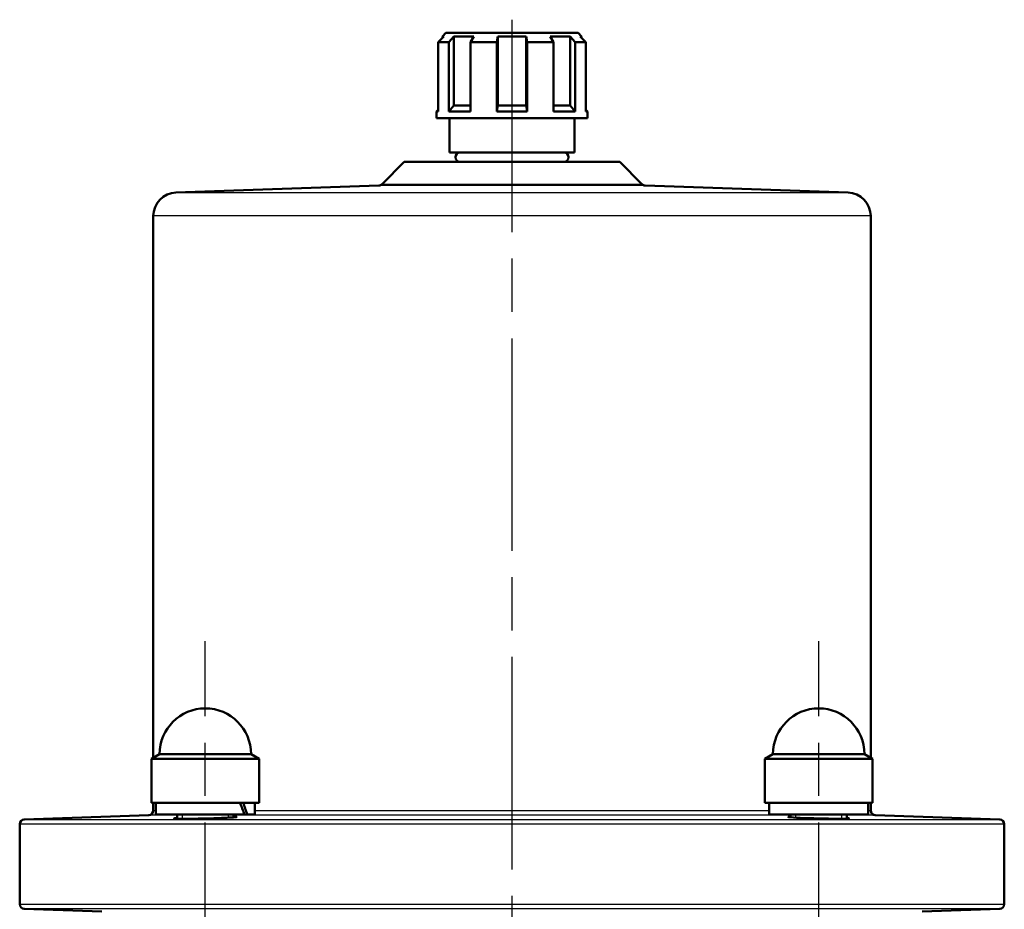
# Model space of a CAD drawing. Header units: millimetres. Extents: x 96 to 1438, y 429 to 1917.
# Tile 21 of 21: x 1143 to 1353, y 1725 to 1914. Entities that reach past the tile are written whole.
import ezdxf

# ---------------------------------------------------------------- set-up
doc = ezdxf.new("R2010")
doc.units = ezdxf.units.MM
doc.header["$LTSCALE"] = 8
doc.linetypes.add('CHAIN', pattern=[0.3543, 0.2362, -0.0295, 0.0591, -0.0295])
for name, color, linetype, lineweight in [('Gewinde(DIN)', 3, 'Continuous', 25), ('Mittellinie(DIN)', 4, 'CHAIN', 25), ('Mittelpunktmarkierung(DIN)', 4, 'CHAIN', 25), ('Sichtbare Kanten(DIN)', 7, 'Continuous', 50), ('Sichtbare tangentiale Kanten(DIN)', 3, 'Continuous', 25)]:
    doc.layers.add(name, color=color, linetype=linetype, lineweight=lineweight)

msp = doc.modelspace()

# ---------------------------------------------------------------- linework, layer by layer
at = {"layer": 'Gewinde(DIN)'}
for p, q in [((1178.03, 1744.87), (1178.03, 1743.97)), ((1187.93, 1744.21), (1187.93, 1744.87)), ((1308.85, 1744.87), (1308.85, 1744.21)), ((1318.75, 1743.98), (1318.75, 1744.87))]:
    msp.add_line(p, q, dxfattribs=at)
at = {"layer": 'Mittellinie(DIN)', "linetype": 'CHAIN', "ltscale": 23.990969}
for p, q in [((1182.98, 1493.87), (1182.98, 1781.87)), ((1313.8, 1493.87), (1313.8, 1781.87))]:
    msp.add_line(p, q, dxfattribs=at)
at = {"layer": 'Mittelpunktmarkierung(DIN)', "linetype": 'CHAIN', "ltscale": 23.990969}
msp.add_line((1248.39, 1914.49), (1248.39, 993.06), dxfattribs=at)
at = {"layer": 'Sichtbare Kanten(DIN)'}
for p, q in [((1234.29, 1911.67), (1233.54, 1910.92)), ((1234.29, 1911.67), (1262.49, 1911.67)), ((1262.49, 1911.67), (1263.24, 1910.92)), ((1233.85, 1910.92), (1232.62, 1909.67)), ((1234.94, 1909.67), (1232.62, 1909.67)), ((1232.62, 1909.67), (1232.62, 1894.92)), ((1233.85, 1910.92), (1233.54, 1910.92)), ((1233.54, 1910.92), (1233.54, 1910.61)), ((1234.94, 1909.67), (1235.99, 1910.92)), ((1234.94, 1894.92), (1234.94, 1909.67)), ((1235.99, 1910.92), (1235.99, 1896.17)), ((1240.23, 1910.92), (1235.99, 1910.92)), ((1240.23, 1910.92), (1239.54, 1909.67)), ((1239.54, 1909.67), (1239.54, 1894.92)), ((1245.14, 1909.67), (1239.54, 1909.67)), ((1245.14, 1909.67), (1245.39, 1910.92)), ((1245.14, 1894.92), (1245.14, 1909.67)), ((1245.39, 1910.92), (1245.39, 1896.17)), ((1251.39, 1910.92), (1245.39, 1910.92)), ((1251.39, 1910.92), (1251.39, 1896.17)), ((1251.39, 1910.92), (1251.64, 1909.67)), ((1251.64, 1909.67), (1251.64, 1894.92)), ((1257.24, 1909.67), (1251.64, 1909.67)), ((1257.24, 1909.67), (1256.56, 1910.92)), ((1260.8, 1910.92), (1256.56, 1910.92)), ((1257.24, 1894.92), (1257.24, 1909.67)), ((1260.8, 1910.92), (1260.8, 1896.17)), ((1260.8, 1910.92), (1261.84, 1909.67)), ((1261.84, 1909.67), (1261.84, 1894.92)), ((1264.16, 1909.67), (1261.84, 1909.67)), ((1264.16, 1909.67), (1262.94, 1910.92)), ((1263.24, 1910.92), (1262.94, 1910.92)), ((1263.24, 1910.92), (1263.24, 1910.61)), ((1264.16, 1894.92), (1264.16, 1909.67)), ((1232.62, 1895.25), (1232.29, 1894.92)), ((1232.62, 1894.92), (1232.29, 1894.92)), ((1232.29, 1893.47), (1232.29, 1894.92)), ((1235.99, 1896.17), (1234.94, 1894.92)), ((1239.54, 1894.92), (1234.94, 1894.92)), ((1235.99, 1896.17), (1239.54, 1896.17)), ((1245.39, 1896.17), (1245.14, 1894.92)), ((1251.64, 1894.92), (1245.14, 1894.92)), ((1245.39, 1896.17), (1251.39, 1896.17)), ((1251.64, 1894.92), (1251.39, 1896.17)), ((1257.24, 1896.17), (1260.8, 1896.17)), ((1261.84, 1894.92), (1257.24, 1894.92)), ((1261.84, 1894.92), (1260.8, 1896.17)), ((1264.16, 1895.25), (1264.49, 1894.92)), ((1264.49, 1894.92), (1264.16, 1894.92)), ((1264.49, 1893.47), (1264.49, 1894.92)), ((1264.49, 1893.47), (1232.29, 1893.47)), ((1235.09, 1886.12), (1235.09, 1893.47)), ((1261.69, 1886.12), (1261.69, 1893.47)), ((1261.69, 1886.12), (1235.09, 1886.12)), ((1225.4, 1884.12), (1220.68, 1879.4)), ((1225.4, 1884.12), (1271.39, 1884.12)), ((1271.39, 1884.12), (1276.11, 1879.4)), ((1220, 1879.11), (1176.72, 1877.6)), ((1276.78, 1879.11), (1320.07, 1877.6)), ((1171.89, 1872.6), (1171.89, 1757)), ((1324.89, 1872.6), (1324.89, 1757)), ((1173.23, 1757.77), (1171.48, 1756.76)), ((1173.23, 1757.77), (1192.73, 1757.77)), ((1192.73, 1757.77), (1194.48, 1756.76)), ((1304.05, 1757.77), (1302.3, 1756.76)), ((1304.05, 1757.77), (1323.55, 1757.77)), ((1323.55, 1757.77), (1325.3, 1756.76)), ((1194.48, 1756.76), (1171.48, 1756.76)), ((1171.48, 1756.76), (1171.48, 1747.37)), ((1194.48, 1756.76), (1194.48, 1747.37)), ((1325.3, 1756.76), (1302.3, 1756.76)), ((1302.3, 1756.76), (1302.3, 1747.37)), ((1325.3, 1756.76), (1325.3, 1747.37)), ((1194.48, 1747.37), (1171.48, 1747.37)), ((1171.89, 1747.37), (1171.89, 1745.73)), ((1172.43, 1747.37), (1172.43, 1744.87)), ((1193.53, 1747.37), (1193.53, 1744.87)), ((1325.3, 1747.37), (1302.3, 1747.37)), ((1303.25, 1747.37), (1303.25, 1744.87)), ((1324.35, 1747.37), (1324.35, 1744.87)), ((1324.89, 1747.37), (1324.89, 1745.73)), ((1170.93, 1744.73), (1144.36, 1743.8)), ((1191.34, 1744.87), (1172.43, 1744.87)), ((1176.98, 1743.98), (1176.98, 1744.87)), ((1188.98, 1744.27), (1188.98, 1744.87)), ((1191.91, 1744.87), (1191.34, 1744.87)), ((1193.53, 1744.87), (1191.91, 1744.87)), ((1324.35, 1744.87), (1303.25, 1744.87)), ((1307.8, 1744.28), (1307.8, 1744.87)), ((1319.8, 1743.99), (1319.8, 1744.87)), ((1325.86, 1744.73), (1352.43, 1743.8)), ((1143.39, 1742.8), (1143.39, 1725.73)), ((1353.39, 1742.8), (1353.39, 1725.73)), ((1160.93, 1724.16), (1144.36, 1724.73)), ((1335.86, 1724.16), (1352.43, 1724.73))]:
    msp.add_line(p, q, dxfattribs=at)
at = {"layer": 'Sichtbare Kanten(DIN)', "flags": 128}
for points in [[(1176.98, 1744.12), (1176.67, 1744.1), (1176.44, 1744.07), (1176.31, 1744.05), (1176.28, 1744.03), (1176.34, 1744.01), (1176.5, 1744), (1176.76, 1743.99), (1177.1, 1743.98), (1177.53, 1743.97), (1178.04, 1743.97), (1178.62, 1743.97), (1179.26, 1743.97), (1179.96, 1743.98), (1180.7, 1743.99), (1181.47, 1744), (1182.27, 1744.02), (1183.08, 1744.04), (1183.92, 1744.06), (1184.78, 1744.08), (1185.65, 1744.11), (1186.45, 1744.14), (1187.13, 1744.17), (1187.66, 1744.19), (1188.04, 1744.21)], [(1188.04, 1744.21), (1188.18, 1744.22), (1188.32, 1744.23), (1188.47, 1744.24), (1188.62, 1744.25), (1188.78, 1744.26), (1188.94, 1744.27), (1189.09, 1744.28), (1189.23, 1744.29), (1189.35, 1744.3), (1189.45, 1744.32), (1189.54, 1744.33), (1189.6, 1744.34), (1189.65, 1744.35), (1189.67, 1744.36), (1189.68, 1744.37), (1189.67, 1744.38), (1189.64, 1744.38), (1189.59, 1744.39), (1189.53, 1744.4), (1189.45, 1744.4), (1189.35, 1744.41), (1189.25, 1744.42), (1189.12, 1744.42), (1188.98, 1744.42)], [(1319.8, 1744.11), (1320.13, 1744.08), (1320.28, 1744.05), (1320.27, 1744.03), (1320.08, 1744.01), (1319.72, 1743.99), (1319.2, 1743.98), (1318.55, 1743.98), (1317.78, 1743.98), (1316.89, 1743.99), (1315.9, 1744), (1314.85, 1744.02), (1313.81, 1744.04), (1312.77, 1744.07), (1311.74, 1744.1), (1310.74, 1744.13), (1309.84, 1744.17), (1309.06, 1744.2), (1308.41, 1744.24), (1307.89, 1744.28), (1307.52, 1744.31), (1307.33, 1744.34), (1307.31, 1744.37), (1307.47, 1744.39), (1307.8, 1744.41)]]:
    msp.add_lwpolyline(points, dxfattribs=at)
at = {"layer": 'Sichtbare Kanten(DIN)'}
for centre, radius, start, end in [((1237.32, 1885.12), 1, 90, 270), ((1259.47, 1885.12), 1, 270, 90), ((1176.89, 1872.6), 5, 92, 180), ((1219.97, 1880.11), 1, 272, 315), ((1276.81, 1880.11), 1, 225, 268), ((1319.89, 1872.6), 5, 0, 88), ((1182.98, 1757.77), 9.75, 0, 180), ((1313.8, 1757.77), 9.75, 0, 180), ((1170.89, 1745.73), 1, 272, 0), ((1325.89, 1745.73), 1, 180, 268), ((1144.39, 1742.8), 1, 92, 180), ((1352.39, 1742.8), 1, 0, 88), ((1144.39, 1725.73), 1, 180, 268), ((1352.39, 1725.73), 1, 272, 0)]:
    msp.add_arc(centre, radius, start, end, dxfattribs=at)
for centre, start_param, end_param in [((1182.98, 1746.51), 4.458486, 4.595436), ((1182.98, 1748.24), 4.362761, 4.500614)]:
    msp.add_ellipse(centre, major_axis=(-8.34, 18.03), ratio=0.358634, start_param=start_param, end_param=end_param, dxfattribs=at)
at = {"layer": 'Sichtbare tangentiale Kanten(DIN)'}
for p, q in [((1176.72, 1877.6), (1320.07, 1877.6)), ((1276.78, 1879.11), (1220, 1879.11)), ((1220.68, 1879.4), (1276.11, 1879.4)), ((1324.89, 1872.6), (1171.89, 1872.6)), ((1171.89, 1745.73), (1172.43, 1745.73)), ((1193.53, 1745.73), (1303.25, 1745.73)), ((1324.35, 1745.73), (1324.89, 1745.73)), ((1144.36, 1743.8), (1352.43, 1743.8)), ((1176.98, 1744.73), (1170.93, 1744.73)), ((1307.8, 1744.73), (1188.98, 1744.73)), ((1325.86, 1744.73), (1319.8, 1744.73)), ((1353.39, 1742.8), (1143.39, 1742.8)), ((1143.39, 1725.73), (1353.39, 1725.73)), ((1352.43, 1724.73), (1144.36, 1724.73))]:
    msp.add_line(p, q, dxfattribs=at)

doc.saveas('drawing.dxf')
